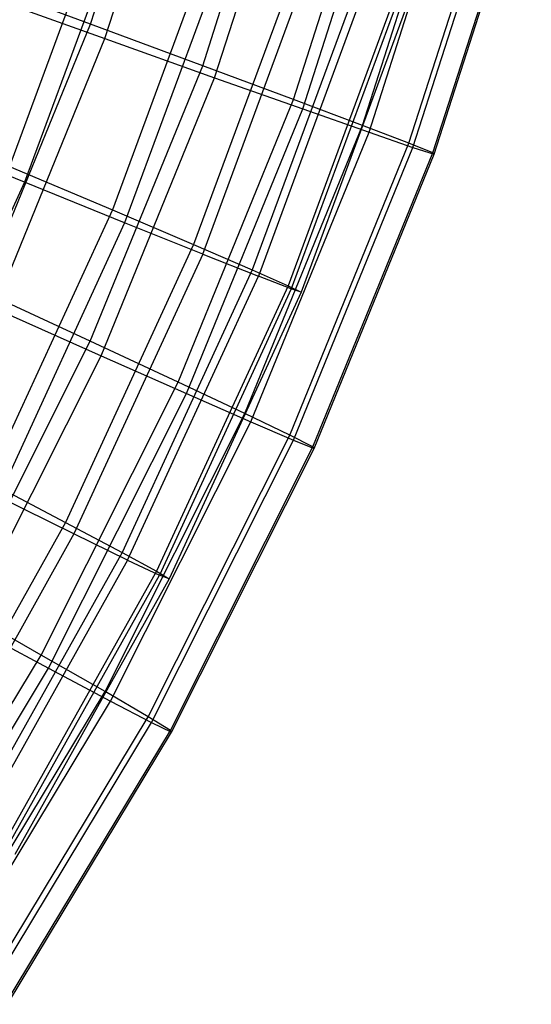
# Model space of a CAD drawing. Extents: x 0.05 to 6.09, y -3 to 3.03.
# Tile 19 of 124: x 5.6 to 5.98, y -1.65 to -0.92. Entities that reach past the tile are written whole.
import ezdxf

# ---------------------------------------------------------------- set-up
doc = ezdxf.new("R2010")
doc.units = 0
doc.header["$MEASUREMENT"] = 0
doc.layers.get('0').update_dxf_attribs({"color": 13, "linetype": 'CONTINUOUS'})

# ---------------------------------------------------------------- blocks, each defined once
blk = doc.blocks.new('GRUPUJ_1')
at = {"color": 0}
for p, q in [((5.59957, 2.08079, 4.42904), (5.66438, 2.28291, 4.42856)), ((5.59957, 2.08079, 4.42904), (5.66438, 2.28291, 4.42856)), ((5.61022, 2.07008, 1.8975), (5.67577, 2.27452, 1.89702)), ((5.61022, 2.07008, 1.8975), (5.67577, 2.27452, 1.89702)), ((5.6822, 2.05012, 4.20927), (5.74913, 2.25887, 4.20878)), ((5.6822, 2.05012, 4.20927), (5.74913, 2.25887, 4.20878)), ((5.69099, 2.04128, 2.11821), (5.75853, 2.25193, 2.11771)), ((5.69099, 2.04128, 2.11821), (5.75853, 2.25193, 2.11771)), ((5.74907, 2.02517, 3.9835), (5.81773, 2.23931, 3.98299)), ((5.74907, 2.02517, 3.9835), (5.81773, 2.23931, 3.98299)), ((5.75596, 2.01824, 2.34474), (5.8251, 2.23387, 2.34422)), ((5.75596, 2.01824, 2.34474), (5.8251, 2.23387, 2.34422)), ((5.79981, 2.00608, 3.75301), (5.86979, 2.22434, 3.75249)), ((5.79981, 2.00608, 3.75301), (5.86979, 2.22434, 3.75249)), ((5.80476, 2.0011, 2.5758), (5.87508, 2.22044, 2.57528)), ((5.80476, 2.0011, 2.5758), (5.87508, 2.22044, 2.57528)), ((5.83413, 1.99296, 3.5191), (5.90502, 2.21405, 3.51857)), ((5.83413, 1.99296, 3.5191), (5.90502, 2.21405, 3.51857)), ((5.83711, 1.98996, 2.8101), (5.90821, 2.2117, 2.80957)), ((5.83711, 1.98996, 2.8101), (5.90821, 2.2117, 2.80957)), ((5.85184, 1.98588, 3.28308), (5.92322, 2.2085, 3.28255)), ((5.85184, 1.98588, 3.28308), (5.92322, 2.2085, 3.28255)), ((5.85283, 1.98488, 3.0463), (5.92428, 2.20771, 3.04578)), ((5.85283, 1.98488, 3.0463), (5.92428, 2.20771, 3.04578)), ((5.61386, 2.17634, 4.33006), (5.53994, 1.97596, 4.33061)), ((5.61386, 2.17634, 4.33006), (5.53994, 1.97596, 4.33061)), ((5.62572, 2.16687, 1.99918), (5.55097, 1.96423, 1.99973)), ((5.62572, 2.16687, 1.99918), (5.55097, 1.96423, 1.99973)), ((5.69198, 2.15042, 4.10582), (5.61578, 1.94386, 4.10639)), ((5.69198, 2.15042, 4.10582), (5.61578, 1.94386, 4.10639)), ((5.70155, 2.14278, 2.2244), (5.62468, 1.93439, 2.22497)), ((5.70155, 2.14278, 2.2244), (5.62468, 1.93439, 2.22497)), ((5.7535, 2.12988, 3.87593), (5.67549, 1.91842, 3.87651)), ((5.7535, 2.12988, 3.87593), (5.67549, 1.91842, 3.87651)), ((5.68221, 1.91127, 2.45565), (5.76073, 2.12411, 2.45507)), ((5.68221, 1.91127, 2.45565), (5.76073, 2.12411, 2.45507)), ((5.59957, 2.08079, 4.42904), (5.50166, 2.117, 4.64157)), ((5.59957, 2.08079, 4.42904), (5.50166, 2.117, 4.64157)), ((5.79805, 2.11484, 3.64174), (5.71872, 1.89979, 3.64232)), ((5.79805, 2.11484, 3.64174), (5.71872, 1.89979, 3.64232)), ((5.8029, 2.11097, 2.68981), (5.72322, 1.895, 2.6904)), ((5.8029, 2.11097, 2.68981), (5.72322, 1.895, 2.6904)), ((5.5141, 2.10449, 1.68386), (5.61022, 2.07008, 1.8975)), ((5.5141, 2.10449, 1.68386), (5.61022, 2.07008, 1.8975)), ((5.82538, 2.10539, 3.40463), (5.74521, 1.88809, 3.40522)), ((5.82538, 2.10539, 3.40463), (5.74521, 1.88809, 3.40522)), ((5.82781, 2.10345, 2.92726), (5.74747, 1.88569, 2.92785)), ((5.82781, 2.10345, 2.92726), (5.74747, 1.88569, 2.92785)), ((5.83532, 2.10159, 3.166), (5.75482, 1.88338, 3.1666)), ((5.83532, 2.10159, 3.166), (5.75482, 1.88338, 3.1666)), ((5.5193, 1.88429, 4.42964), (5.59957, 2.08079, 4.42904)), ((5.5193, 1.88429, 4.42964), (5.59957, 2.08079, 4.42904)), ((5.6822, 2.05012, 4.20927), (5.59957, 2.08079, 4.42904)), ((5.6822, 2.05012, 4.20927), (5.59957, 2.08079, 4.42904)), ((5.52903, 1.87134, 1.8981), (5.61022, 2.07008, 1.8975)), ((5.52903, 1.87134, 1.8981), (5.61022, 2.07008, 1.8975)), ((5.61022, 2.07008, 1.8975), (5.69099, 2.04128, 2.11821)), ((5.61022, 2.07008, 1.8975), (5.69099, 2.04128, 2.11821)), ((5.59929, 1.84719, 4.20989), (5.6822, 2.05012, 4.20927)), ((5.59929, 1.84719, 4.20989), (5.6822, 2.05012, 4.20927)), ((5.74907, 2.02517, 3.9835), (5.6822, 2.05012, 4.20927)), ((5.74907, 2.02517, 3.9835), (5.6822, 2.05012, 4.20927)), ((5.60733, 1.83649, 2.11883), (5.69099, 2.04128, 2.11821)), ((5.60733, 1.83649, 2.11883), (5.69099, 2.04128, 2.11821)), ((5.69099, 2.04128, 2.11821), (5.75596, 2.01824, 2.34474)), ((5.69099, 2.04128, 2.11821), (5.75596, 2.01824, 2.34474)), ((5.66403, 1.817, 3.98413), (5.74907, 2.02517, 3.9835)), ((5.66403, 1.817, 3.98413), (5.74907, 2.02517, 3.9835)), ((5.79981, 2.00608, 3.75301), (5.74907, 2.02517, 3.9835)), ((5.79981, 2.00608, 3.75301), (5.74907, 2.02517, 3.9835)), ((5.67032, 1.80862, 2.34537), (5.75596, 2.01824, 2.34474)), ((5.67032, 1.80862, 2.34537), (5.75596, 2.01824, 2.34474)), ((5.75596, 2.01824, 2.34474), (5.80476, 2.0011, 2.5758)), ((5.75596, 2.01824, 2.34474), (5.80476, 2.0011, 2.5758)), ((5.71313, 1.79391, 3.75365), (5.79981, 2.00608, 3.75301)), ((5.71313, 1.79391, 3.75365), (5.79981, 2.00608, 3.75301)), ((5.83413, 1.99296, 3.5191), (5.79981, 2.00608, 3.75301)), ((5.83413, 1.99296, 3.5191), (5.79981, 2.00608, 3.75301)), ((5.55097, 1.96423, 1.99973), (5.46151, 2.00061, 1.78126)), ((5.55097, 1.96423, 1.99973), (5.46151, 2.00061, 1.78126)), ((5.71765, 1.78788, 2.57645), (5.80476, 2.0011, 2.5758)), ((5.71765, 1.78788, 2.57645), (5.80476, 2.0011, 2.5758)), ((5.80476, 2.0011, 2.5758), (5.83711, 1.98996, 2.8101)), ((5.80476, 2.0011, 2.5758), (5.83711, 1.98996, 2.8101)), ((5.74632, 1.77803, 3.51975), (5.83413, 1.99296, 3.5191)), ((5.74632, 1.77803, 3.51975), (5.83413, 1.99296, 3.5191)), ((5.74905, 1.7744, 2.81075), (5.83711, 1.98996, 2.8101)), ((5.74905, 1.7744, 2.81075), (5.83711, 1.98996, 2.8101)), ((5.85184, 1.98588, 3.28308), (5.83413, 1.99296, 3.5191)), ((5.85184, 1.98588, 3.28308), (5.83413, 1.99296, 3.5191)), ((5.83711, 1.98996, 2.8101), (5.85283, 1.98488, 3.0463)), ((5.83711, 1.98996, 2.8101), (5.85283, 1.98488, 3.0463)), ((5.76343, 1.76946, 3.28374), (5.85184, 1.98588, 3.28308)), ((5.76343, 1.76946, 3.28374), (5.85184, 1.98588, 3.28308)), ((5.76433, 1.76825, 3.04696), (5.85283, 1.98488, 3.0463)), ((5.76433, 1.76825, 3.04696), (5.85283, 1.98488, 3.0463)), ((5.85283, 1.98488, 3.0463), (5.85184, 1.98588, 3.28308)), ((5.85283, 1.98488, 3.0463), (5.85184, 1.98588, 3.28308)), ((5.53994, 1.97596, 4.33061), (5.61578, 1.94386, 4.10639)), ((5.53994, 1.97596, 4.33061), (5.61578, 1.94386, 4.10639)), ((5.55097, 1.96423, 1.99973), (5.46054, 1.76808, 2.0004)), ((5.55097, 1.96423, 1.99973), (5.46054, 1.76808, 2.0004)), ((5.62468, 1.93439, 2.22497), (5.55097, 1.96423, 1.99973)), ((5.62468, 1.93439, 2.22497), (5.55097, 1.96423, 1.99973)), ((5.61578, 1.94386, 4.10639), (5.5236, 1.74391, 4.10707)), ((5.61578, 1.94386, 4.10639), (5.5236, 1.74391, 4.10707)), ((5.61578, 1.94386, 4.10639), (5.67549, 1.91842, 3.87651)), ((5.61578, 1.94386, 4.10639), (5.67549, 1.91842, 3.87651)), ((5.62468, 1.93439, 2.22497), (5.53169, 1.73268, 2.22566)), ((5.62468, 1.93439, 2.22497), (5.53169, 1.73268, 2.22566)), ((5.68221, 1.91127, 2.45565), (5.62468, 1.93439, 2.22497)), ((5.68221, 1.91127, 2.45565), (5.62468, 1.93439, 2.22497)), ((5.67549, 1.91842, 3.87651), (5.58113, 1.71373, 3.87721)), ((5.67549, 1.91842, 3.87651), (5.58113, 1.71373, 3.87721)), ((5.67549, 1.91842, 3.87651), (5.71872, 1.89979, 3.64232)), ((5.67549, 1.91842, 3.87651), (5.71872, 1.89979, 3.64232)), ((5.68221, 1.91127, 2.45565), (5.58724, 1.70525, 2.45635)), ((5.68221, 1.91127, 2.45565), (5.58724, 1.70525, 2.45635)), ((5.68221, 1.91127, 2.45565), (5.72322, 1.895, 2.6904)), ((5.68221, 1.91127, 2.45565), (5.72322, 1.895, 2.6904)), ((5.71872, 1.89979, 3.64232), (5.62276, 1.69164, 3.64304)), ((5.71872, 1.89979, 3.64232), (5.62276, 1.69164, 3.64304)), ((5.62685, 1.68595, 2.69112), (5.72322, 1.895, 2.6904)), ((5.62685, 1.68595, 2.69112), (5.72322, 1.895, 2.6904)), ((5.71872, 1.89979, 3.64232), (5.74521, 1.88809, 3.40522)), ((5.71872, 1.89979, 3.64232), (5.74521, 1.88809, 3.40522)), ((5.74747, 1.88569, 2.92785), (5.72322, 1.895, 2.6904)), ((5.74747, 1.88569, 2.92785), (5.72322, 1.895, 2.6904)), ((5.74521, 1.88809, 3.40522), (5.64825, 1.67775, 3.40594)), ((5.74521, 1.88809, 3.40522), (5.64825, 1.67775, 3.40594)), ((5.74747, 1.88569, 2.92785), (5.6503, 1.6749, 2.92857)), ((5.74747, 1.88569, 2.92785), (5.6503, 1.6749, 2.92857)), ((5.74521, 1.88809, 3.40522), (5.75482, 1.88338, 3.1666)), ((5.74521, 1.88809, 3.40522), (5.75482, 1.88338, 3.1666)), ((5.75482, 1.88338, 3.1666), (5.74747, 1.88569, 2.92785)), ((5.75482, 1.88338, 3.1666), (5.74747, 1.88569, 2.92785)), ((5.59929, 1.84719, 4.20989), (5.5193, 1.88429, 4.42964)), ((5.59929, 1.84719, 4.20989), (5.5193, 1.88429, 4.42964)), ((5.75482, 1.88338, 3.1666), (5.65745, 1.67216, 3.16732)), ((5.75482, 1.88338, 3.1666), (5.65745, 1.67216, 3.16732)), ((5.52903, 1.87134, 1.8981), (5.60733, 1.83649, 2.11883)), ((5.52903, 1.87134, 1.8981), (5.60733, 1.83649, 2.11883)), ((5.50091, 1.65129, 4.21062), (5.59929, 1.84719, 4.20989)), ((5.50091, 1.65129, 4.21062), (5.59929, 1.84719, 4.20989)), ((5.66403, 1.817, 3.98413), (5.59929, 1.84719, 4.20989)), ((5.66403, 1.817, 3.98413), (5.59929, 1.84719, 4.20989)), ((5.50805, 1.6388, 2.11957), (5.60733, 1.83649, 2.11883)), ((5.50805, 1.6388, 2.11957), (5.60733, 1.83649, 2.11883)), ((5.60733, 1.83649, 2.11883), (5.67032, 1.80862, 2.34537)), ((5.60733, 1.83649, 2.11883), (5.67032, 1.80862, 2.34537)), ((5.56311, 1.61605, 3.98488), (5.66403, 1.817, 3.98413)), ((5.56311, 1.61605, 3.98488), (5.66403, 1.817, 3.98413)), ((5.71313, 1.79391, 3.75365), (5.66403, 1.817, 3.98413)), ((5.71313, 1.79391, 3.75365), (5.66403, 1.817, 3.98413)), ((5.5687, 1.60626, 2.34613), (5.67032, 1.80862, 2.34537)), ((5.5687, 1.60626, 2.34613), (5.67032, 1.80862, 2.34537)), ((5.67032, 1.80862, 2.34537), (5.71765, 1.78788, 2.57645)), ((5.67032, 1.80862, 2.34537), (5.71765, 1.78788, 2.57645)), ((5.61027, 1.58909, 3.75442), (5.71313, 1.79391, 3.75365)), ((5.61027, 1.58909, 3.75442), (5.71313, 1.79391, 3.75365)), ((5.74632, 1.77803, 3.51975), (5.71313, 1.79391, 3.75365)), ((5.74632, 1.77803, 3.51975), (5.71313, 1.79391, 3.75365)), ((5.61428, 1.58205, 2.57721), (5.71765, 1.78788, 2.57645)), ((5.61428, 1.58205, 2.57721), (5.71765, 1.78788, 2.57645)), ((5.71765, 1.78788, 2.57645), (5.74905, 1.7744, 2.81075)), ((5.71765, 1.78788, 2.57645), (5.74905, 1.7744, 2.81075)), ((5.64213, 1.57055, 3.52052), (5.74632, 1.77803, 3.51975)), ((5.64213, 1.57055, 3.52052), (5.74632, 1.77803, 3.51975)), ((5.76343, 1.76946, 3.28374), (5.74632, 1.77803, 3.51975)), ((5.76343, 1.76946, 3.28374), (5.74632, 1.77803, 3.51975)), ((5.64455, 1.56632, 2.81153), (5.74905, 1.7744, 2.81075)), ((5.64455, 1.56632, 2.81153), (5.74905, 1.7744, 2.81075)), ((5.74905, 1.7744, 2.81075), (5.76433, 1.76825, 3.04696)), ((5.74905, 1.7744, 2.81075), (5.76433, 1.76825, 3.04696)), ((5.65851, 1.56055, 3.28452), (5.76343, 1.76946, 3.28374)), ((5.65851, 1.56055, 3.28452), (5.76343, 1.76946, 3.28374)), ((5.65932, 1.55913, 3.04774), (5.76433, 1.76825, 3.04696)), ((5.65932, 1.55913, 3.04774), (5.76433, 1.76825, 3.04696)), ((5.76433, 1.76825, 3.04696), (5.76343, 1.76946, 3.28374)), ((5.76433, 1.76825, 3.04696), (5.76343, 1.76946, 3.28374)), ((5.5236, 1.74391, 4.10707), (5.58113, 1.71373, 3.87721)), ((5.5236, 1.74391, 4.10707), (5.58113, 1.71373, 3.87721)), ((5.58724, 1.70525, 2.45635), (5.53169, 1.73268, 2.22566)), ((5.58724, 1.70525, 2.45635), (5.53169, 1.73268, 2.22566)), ((5.58113, 1.71373, 3.87721), (5.471, 1.51708, 3.87802)), ((5.58113, 1.71373, 3.87721), (5.471, 1.51708, 3.87802)), ((5.58113, 1.71373, 3.87721), (5.62276, 1.69164, 3.64304)), ((5.58113, 1.71373, 3.87721), (5.62276, 1.69164, 3.64304)), ((5.58724, 1.70525, 2.45635), (5.47639, 1.50732, 2.45717)), ((5.58724, 1.70525, 2.45635), (5.47639, 1.50732, 2.45717)), ((5.62685, 1.68595, 2.69112), (5.58724, 1.70525, 2.45635)), ((5.62685, 1.68595, 2.69112), (5.58724, 1.70525, 2.45635)), ((5.62276, 1.69164, 3.64304), (5.51076, 1.49165, 3.64387)), ((5.62276, 1.69164, 3.64304), (5.51076, 1.49165, 3.64387)), ((5.62276, 1.69164, 3.64304), (5.64825, 1.67775, 3.40594)), ((5.62276, 1.69164, 3.64304), (5.64825, 1.67775, 3.40594)), ((5.62685, 1.68595, 2.69112), (5.51438, 1.48511, 2.69195)), ((5.62685, 1.68595, 2.69112), (5.51438, 1.48511, 2.69195)), ((5.62685, 1.68595, 2.69112), (5.6503, 1.6749, 2.92857)), ((5.62685, 1.68595, 2.69112), (5.6503, 1.6749, 2.92857)), ((5.64825, 1.67775, 3.40594), (5.53508, 1.47567, 3.40678)), ((5.64825, 1.67775, 3.40594), (5.53508, 1.47567, 3.40678)), ((5.64825, 1.67775, 3.40594), (5.65745, 1.67216, 3.16732)), ((5.64825, 1.67775, 3.40594), (5.65745, 1.67216, 3.16732)), ((5.53689, 1.47239, 2.92941), (5.6503, 1.6749, 2.92857)), ((5.53689, 1.47239, 2.92941), (5.6503, 1.6749, 2.92857)), ((5.65745, 1.67216, 3.16732), (5.54381, 1.46924, 3.16816)), ((5.65745, 1.67216, 3.16732), (5.54381, 1.46924, 3.16816)), ((5.65745, 1.67216, 3.16732), (5.6503, 1.6749, 2.92857)), ((5.65745, 1.67216, 3.16732), (5.6503, 1.6749, 2.92857)), ((5.56311, 1.61605, 3.98488), (5.50091, 1.65129, 4.21062)), ((5.56311, 1.61605, 3.98488), (5.50091, 1.65129, 4.21062)), ((5.50805, 1.6388, 2.11957), (5.5687, 1.60626, 2.34613)), ((5.50805, 1.6388, 2.11957), (5.5687, 1.60626, 2.34613)), ((5.44692, 1.42353, 3.98575), (5.56311, 1.61605, 3.98488)), ((5.44692, 1.42353, 3.98575), (5.56311, 1.61605, 3.98488)), ((5.61027, 1.58909, 3.75442), (5.56311, 1.61605, 3.98488)), ((5.61027, 1.58909, 3.75442), (5.56311, 1.61605, 3.98488)), ((5.4517, 1.41239, 2.34699), (5.5687, 1.60626, 2.34613)), ((5.4517, 1.41239, 2.34699), (5.5687, 1.60626, 2.34613)), ((5.5687, 1.60626, 2.34613), (5.61428, 1.58205, 2.57721)), ((5.5687, 1.60626, 2.34613), (5.61428, 1.58205, 2.57721)), ((5.49184, 1.39285, 3.7553), (5.61027, 1.58909, 3.75442)), ((5.49184, 1.39285, 3.7553), (5.61027, 1.58909, 3.75442)), ((5.64213, 1.57055, 3.52052), (5.61027, 1.58909, 3.75442)), ((5.64213, 1.57055, 3.52052), (5.61027, 1.58909, 3.75442)), ((5.49528, 1.38485, 2.5781), (5.61428, 1.58205, 2.57721)), ((5.49528, 1.38485, 2.5781), (5.61428, 1.58205, 2.57721)), ((5.61428, 1.58205, 2.57721), (5.64455, 1.56632, 2.81153)), ((5.61428, 1.58205, 2.57721), (5.64455, 1.56632, 2.81153)), ((5.52217, 1.37177, 3.52141), (5.64213, 1.57055, 3.52052)), ((5.52217, 1.37177, 3.52141), (5.64213, 1.57055, 3.52052)), ((5.65851, 1.56055, 3.28452), (5.64213, 1.57055, 3.52052)), ((5.65851, 1.56055, 3.28452), (5.64213, 1.57055, 3.52052)), ((5.52423, 1.36695, 2.81242), (5.64455, 1.56632, 2.81153)), ((5.52423, 1.36695, 2.81242), (5.64455, 1.56632, 2.81153)), ((5.53772, 1.36039, 3.28541), (5.65851, 1.56055, 3.28452)), ((5.53772, 1.36039, 3.28541), (5.65851, 1.56055, 3.28452)), ((5.64455, 1.56632, 2.81153), (5.65932, 1.55913, 3.04774)), ((5.64455, 1.56632, 2.81153), (5.65932, 1.55913, 3.04774)), ((5.65932, 1.55913, 3.04774), (5.65851, 1.56055, 3.28452)), ((5.65932, 1.55913, 3.04774), (5.65851, 1.56055, 3.28452)), ((5.53841, 1.35878, 3.04864), (5.65932, 1.55913, 3.04774)), ((5.53841, 1.35878, 3.04864), (5.65932, 1.55913, 3.04774))]:
    blk.add_line(p, q, dxfattribs=at)

msp = doc.modelspace()

# ---------------------------------------------------------------- block references
at = {"color": 0}
msp.add_blockref('GRUPUJ_1', (0.05452, -3.0046, 0.05645), dxfattribs=at)

doc.saveas('drawing.dxf')
